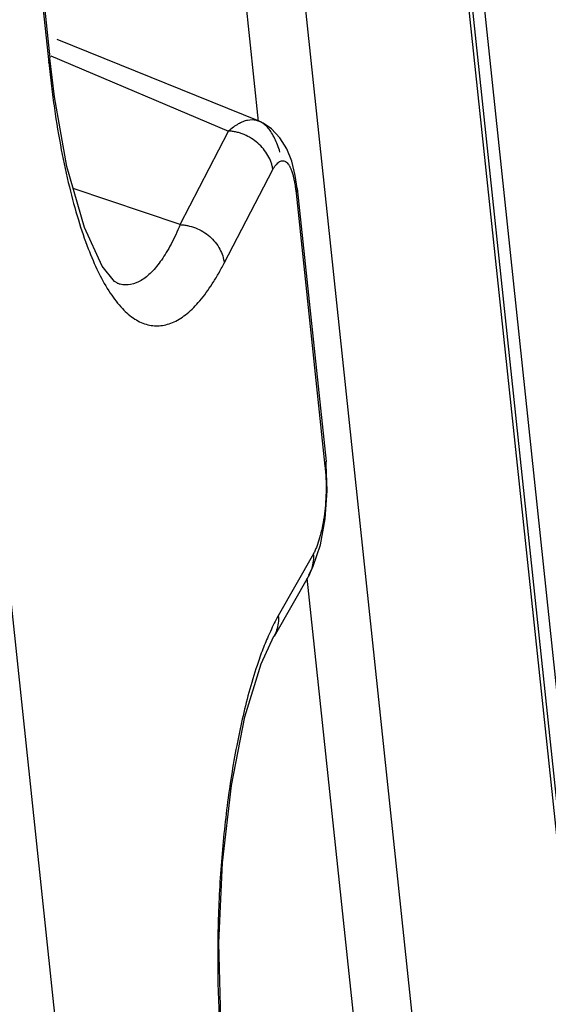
# Model space of a CAD drawing. Header units: inches. Extents: x -1 to 205, y 81 to 217.
# Tile 32 of 108: x 80.349 to 80.747, y 108.342 to 109.084. Entities that reach past the tile are written whole.
import ezdxf

# ---------------------------------------------------------------- set-up
doc = ezdxf.new("R2010")
doc.units = ezdxf.units.IN
doc.header["$LTSCALE"] = 1.1
doc.header["$MEASUREMENT"] = 0
doc.layers.get('0').update_dxf_attribs({"linetype": 'CONTINUOUS'})
doc.layers.add('7_ALL_FEATURES', color=7, linetype='CONTINUOUS')

msp = doc.modelspace()

# ---------------------------------------------------------------- linework, layer by layer
at = {"color": 7, "linetype": 'Continuous'}
for p, q in [((80.58844768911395, 110.0480357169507), (81.70698487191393, 99.50297260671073)), ((80.60081198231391, 109.9060525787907), (81.70084056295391, 99.53548020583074)), ((81.58262192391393, 99.49258791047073), (80.48602686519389, 109.8307905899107)), ((80.52899841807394, 109.0070974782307), (80.44818524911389, 109.7689675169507)), ((80.61388195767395, 108.2068538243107), (80.56551023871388, 108.6628805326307))]:
    msp.add_line(p, q, dxfattribs=at)
at = {"layer": '7_ALL_FEATURES', "color": 7, "linetype": 'Continuous'}
for p, q in [((81.72747399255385, 99.39828143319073), (79.14317156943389, 123.7619195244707)), ((80.35903180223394, 109.1747515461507), (80.3717414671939, 109.0549305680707)), ((80.35822399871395, 109.1711353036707), (80.37093366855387, 109.0513142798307)), ((80.52943707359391, 109.0071367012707), (80.37736622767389, 109.0688016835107)), ((80.37093367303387, 109.0513142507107), (80.37175750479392, 109.0547499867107)), ((80.37526350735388, 109.0256780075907), (80.37172201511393, 109.0547455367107)), ((80.37175750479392, 109.0547499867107), (80.37174130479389, 109.0549320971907)), ((80.37239172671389, 109.0564760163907), (80.50638420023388, 108.9998193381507)), ((80.52944108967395, 109.0071444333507), (80.52914054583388, 109.0072620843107)), ((80.46981568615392, 108.9292965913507), (80.5063839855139, 108.9998188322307)), ((80.55393589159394, 108.9770032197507), (80.55024343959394, 108.9863295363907)), ((80.50309993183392, 108.9002472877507), (80.53966809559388, 108.9707694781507)), ((80.46981568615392, 108.9292965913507), (80.38933112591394, 108.9565900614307)), ((80.55677976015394, 108.9562792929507), (80.55714775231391, 108.9529745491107)), ((80.55796189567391, 108.9565273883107), (80.55714777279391, 108.9529743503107)), ((80.55795556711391, 108.9565906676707), (80.57977462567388, 108.7508904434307)), ((80.55795556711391, 108.9565906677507), (80.55796189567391, 108.9565273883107)), ((80.55714775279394, 108.9529745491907), (80.57896687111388, 108.7472737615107)), ((80.42374909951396, 108.8845764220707), (80.42251353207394, 108.8849709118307)), ((80.63838279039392, 105.8566417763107), (80.3274106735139, 108.7883463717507)), ((80.57978542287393, 108.7507770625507), (80.57896680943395, 108.7472743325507)), ((80.57993993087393, 108.7488219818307), (80.57974605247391, 108.7507705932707)), ((80.57977506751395, 108.7508862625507), (80.57978542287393, 108.7507770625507)), ((80.58067973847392, 108.7287733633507), (80.57993993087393, 108.7488219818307)), ((80.57036503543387, 108.6813780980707), (80.54380009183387, 108.6345908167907)), ((80.56717846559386, 108.6658278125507), (80.56808612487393, 108.6675811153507)), ((80.56717875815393, 108.6658191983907), (80.5406137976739, 108.6190318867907)), ((80.5667878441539, 108.6651546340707), (80.56718238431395, 108.6658255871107))]:
    msp.add_line(p, q, dxfattribs=at)
for points in [[(80.42379233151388, 108.8846264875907), (80.42038269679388, 108.8863774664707), (80.41117205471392, 108.8980274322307), (80.39772053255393, 108.9271986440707), (80.38464300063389, 108.9730144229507), (80.37526350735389, 109.0256780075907)], [(80.55024343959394, 108.9863295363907), (80.54505374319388, 108.9947115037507), (80.53856811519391, 109.0014429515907), (80.53228221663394, 109.0057347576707), (80.5291405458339, 109.0072620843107)], [(80.55792877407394, 108.9564666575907), (80.55653898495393, 108.9662782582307), (80.55393589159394, 108.9770032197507)], [(80.57558908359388, 108.6881568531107), (80.57921476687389, 108.7075381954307), (80.58067973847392, 108.7287733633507)], [(80.56673883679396, 108.6651517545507), (80.57018325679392, 108.6720333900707), (80.57558908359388, 108.6881568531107)], [(80.50309003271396, 108.2981600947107), (80.50040898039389, 108.3309034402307), (80.49912840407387, 108.3881594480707), (80.50180593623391, 108.4485818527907), (80.5084551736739, 108.5067690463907), (80.5185359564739, 108.5584722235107), (80.53082789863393, 108.5984246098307), (80.54046828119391, 108.6191544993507)]]:
    msp.add_lwpolyline(points, dxfattribs=at)
for points, start_tangent, end_tangent in [([(80.37093380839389, 109.0513142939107), (80.37291850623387, 109.0336220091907), (80.37516664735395, 109.0167785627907), (80.38037756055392, 108.9856239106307), (80.3864214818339, 108.9576696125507), (80.3932041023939, 108.9328444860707), (80.40065043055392, 108.9111536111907), (80.40823570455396, 108.8936410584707)], (0.1001011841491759, -0.9949772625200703), (0.4392226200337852, -0.8983782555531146)), ([(80.52913801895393, 109.0072554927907), (80.52735794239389, 109.0078063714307), (80.52068392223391, 109.0078568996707), (80.51720290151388, 109.0068373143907), (80.51364438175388, 109.0051397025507), (80.51002300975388, 109.0027791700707), (80.5063839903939, 108.9998188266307)], (-0.9337395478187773, 0.357953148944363), (-0.7468914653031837, -0.6649459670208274)), ([(80.54507067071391, 108.9838952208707), (80.54320159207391, 108.9893986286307), (80.53876729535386, 108.9984910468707), (80.53621714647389, 109.0020023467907), (80.53345607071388, 109.0047413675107), (80.52943793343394, 109.0071367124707)], (-0.2856270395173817, 0.9583408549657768), (-0.9256452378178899, 0.3783925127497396)), ([(80.5396680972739, 108.9707694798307), (80.53918533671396, 108.9735164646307), (80.5383976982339, 108.9762229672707), (80.53601782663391, 108.9814738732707), (80.52839647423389, 108.9906317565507), (80.5235006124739, 108.9942821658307), (80.51808990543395, 108.9971208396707), (80.51523016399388, 108.9981804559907), (80.51230948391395, 108.9989919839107), (80.50935853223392, 108.9995483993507), (80.50787524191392, 108.9997227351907), (80.50638398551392, 108.9998188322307)], (-0.1072027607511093, 0.9942371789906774), (-0.9993575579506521, 0.03583952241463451)), ([(80.53966809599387, 108.9707694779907), (80.54092694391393, 108.9728097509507), (80.5422066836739, 108.9745111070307), (80.54350073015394, 108.9758496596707), (80.54480133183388, 108.9768043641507), (80.54627715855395, 108.9773794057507)], (0.504277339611, 0.8635417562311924), (0.9775243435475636, 0.2108225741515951)), ([(80.54627715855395, 108.9773794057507), (80.54738818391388, 108.9774618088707), (80.54987679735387, 108.9763828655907), (80.55105432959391, 108.9751699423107), (80.55217456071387, 108.9734898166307), (80.55322876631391, 108.9713287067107), (80.5542063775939, 108.9686829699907), (80.55509812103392, 108.9655497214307), (80.55525062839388, 108.9649272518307)], (0.9775243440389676, 0.2108225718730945), (0.2328627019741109, -0.9725096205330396)), ([(80.55525062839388, 108.9649272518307), (80.55589823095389, 108.9619110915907), (80.55658793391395, 108.9577230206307), (80.55677976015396, 108.9562792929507)], (0.2328627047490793, -0.9725096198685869), (0.1251352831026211, -0.992139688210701)), ([(80.4698157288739, 108.9292965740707), (80.46650723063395, 108.9216508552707), (80.4630502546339, 108.9146383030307), (80.45946252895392, 108.9082858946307), (80.45577314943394, 108.9026169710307), (80.44819235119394, 108.8934188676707), (80.44043452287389, 108.8872215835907), (80.43259551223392, 108.8841821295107), (80.42475348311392, 108.8843765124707), (80.42376510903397, 108.8846322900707)], (-0.3760416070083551, -0.926602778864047), (-0.9613091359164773, 0.2754718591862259)), ([(80.46981568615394, 108.9292965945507), (80.47263747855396, 108.9290707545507), (80.47553445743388, 108.9285876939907), (80.48138797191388, 108.9268400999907), (80.49211454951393, 108.9203862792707), (80.49972032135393, 108.9108391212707), (80.50309993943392, 108.9002472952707)], (0.9993610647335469, -0.03574160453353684), (0.1105517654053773, -0.993870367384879)), ([(80.40823570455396, 108.8936410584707), (80.40869611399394, 108.8927060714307), (80.41727946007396, 108.8776369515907), (80.42633877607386, 108.8660813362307), (80.4357992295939, 108.8581506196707), (80.4455334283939, 108.8538614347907), (80.45540304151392, 108.8531903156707), (80.46527854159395, 108.8560481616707), (80.4750450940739, 108.8623265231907), (80.48463783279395, 108.8719051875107), (80.49400528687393, 108.8846307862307), (80.49858947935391, 108.8920930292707), (80.50309960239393, 108.9002474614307)], (0.4392226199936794, -0.8983782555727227), (0.4662660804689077, 0.8846445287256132)), ([(80.57896687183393, 108.7472737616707), (80.5792234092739, 108.7447749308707), (80.57943254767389, 108.7422735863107), (80.5797144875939, 108.7372858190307), (80.57982009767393, 108.7330518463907)], (0.1150529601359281, -0.9933593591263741), (0.01131482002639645, -0.999935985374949)), ([(80.57982009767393, 108.7330518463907), (80.57982651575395, 108.7323487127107), (80.57978744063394, 108.7274849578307), (80.57928693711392, 108.7180328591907), (80.5782619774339, 108.7090833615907), (80.5767872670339, 108.7007900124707), (80.57493451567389, 108.6932986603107), (80.57276399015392, 108.6868196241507), (80.57158758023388, 108.6839720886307), (80.57098147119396, 108.6826440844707), (80.57036501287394, 108.6813781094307)], (0.01131482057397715, -0.9999359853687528), (-0.4492496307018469, -0.8934062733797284)), ([(80.56808612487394, 108.6675811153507), (80.5692202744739, 108.6704397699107), (80.57036514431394, 108.6813782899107)], (0.4248794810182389, 0.9052499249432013), (-0.1004302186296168, 0.9949441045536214)), ([(80.54380015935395, 108.6345907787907), (80.54079877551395, 108.6289596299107), (80.53785410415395, 108.6228815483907), (80.53684375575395, 108.6206622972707)], (-0.4903778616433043, -0.8715099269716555), (-0.4088215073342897, -0.9126143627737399)), ([(80.54380009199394, 108.6345908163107), (80.54374641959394, 108.6290497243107), (80.54254754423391, 108.6237094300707), (80.54047713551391, 108.6191795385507)], (0.1003927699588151, -0.994947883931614), (-0.501978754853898, -0.8648799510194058)), ([(80.53684375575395, 108.6206622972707), (80.53215277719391, 108.6093598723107), (80.52779178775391, 108.5972087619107)], (-0.4088215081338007, -0.9126143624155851), (-0.3170726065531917, -0.9484012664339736)), ([(80.52779178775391, 108.5972087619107), (80.52162010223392, 108.5766884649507), (80.51246204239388, 108.5367674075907), (80.50526244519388, 108.4915026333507), (80.50049624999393, 108.4434170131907), (80.49829336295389, 108.3937082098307), (80.49876373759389, 108.3435887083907), (80.50011490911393, 108.3187917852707), (80.50110968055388, 108.3065581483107), (80.50193555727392, 108.2980651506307)], (-0.3170726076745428, -0.9484012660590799), (0.1049462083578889, -0.994477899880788))]:
    msp.add_spline(points, degree=3, dxfattribs=dict(at, start_tangent=start_tangent, end_tangent=end_tangent))

doc.saveas('drawing.dxf')
